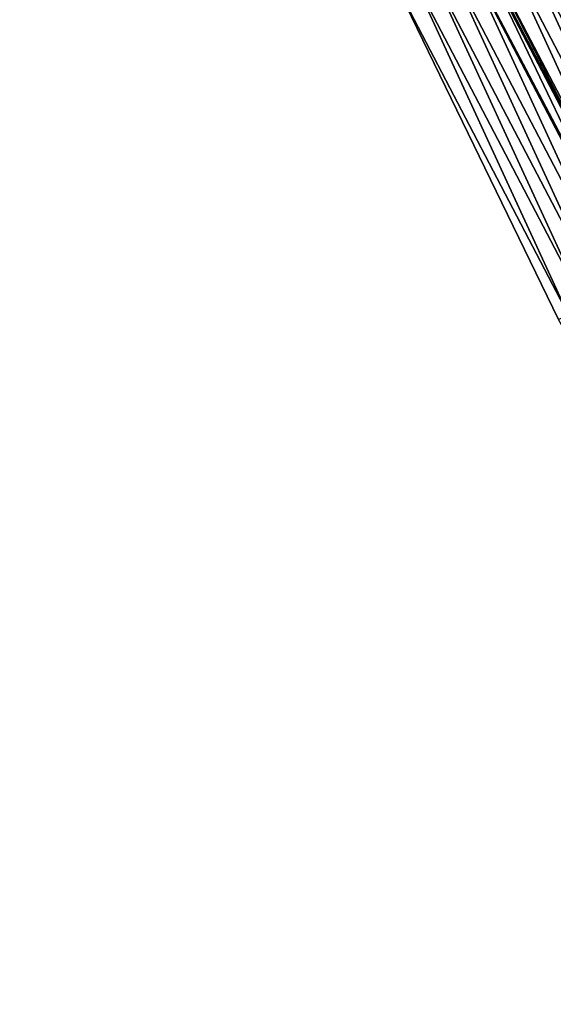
# Model space of a CAD drawing. Header units: feet. Extents: x 2007189 to 2022806, y 818621 to 837694.
# Tile 69 of 256: x 2013338 to 2013366, y 822990 to 823042. Entities that reach past the tile are written whole.
import ezdxf

# ---------------------------------------------------------------- set-up
doc = ezdxf.new("R2010")
doc.units = ezdxf.units.FT
doc.header["$MEASUREMENT"] = 0
doc.layers.add('EP_Travel Lane', color=172, linetype='Continuous', lineweight=53)
doc.layers.add('I-77-MM17-21_SB-Surface-Border', color=7, linetype='Continuous')
doc.layers.add('I-77-MM17-21_SB-Surface-TIN', color=7, linetype='Continuous')

msp = doc.modelspace()

# ---------------------------------------------------------------- linework, layer by layer
at = {"layer": 'EP_Travel Lane'}
msp.add_polyline3d([(2013278.727651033, 823206.1892330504, 293.1254736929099), (2013287.962412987, 823188.4506579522, 292.8723417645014), (2013297.196568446, 823170.7132478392, 292.5287179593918), (2013306.430844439, 823152.9756061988, 292.2030764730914), (2013315.665312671, 823135.2375952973, 291.9061199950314), (2013324.899890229, 823117.4993743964, 291.6254835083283), (2013334.168931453, 823099.7502717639, 291.3403207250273), (2013343.426680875, 823082.024133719, 291.0607930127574), (2013352.683944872, 823064.2983680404, 290.7755883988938), (2013361.941192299, 823046.5720240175, 290.4923949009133), (2013371.198365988, 823028.8458211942, 290.1983324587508), (2013380.455628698, 823011.1194479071, 289.9173914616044), (2013389.7127102, 822993.393421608, 289.6097536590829), (2013398.969839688, 822975.6673034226, 289.3091916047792), (2013408.226910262, 822957.9412980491, 288.9999449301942), (2013417.48404017, 822940.2151790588, 288.6994390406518), (2013426.741229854, 822922.4889456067, 288.4077361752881), (2013435.998542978, 822904.7624757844, 288.1342228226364), (2013445.237817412, 822887.0430742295, 287.8475773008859), (2013454.471362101, 822869.304391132, 287.5629435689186), (2013463.704916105, 822851.5656901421, 287.2798097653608)], dxfattribs=at)
at = {"layer": 'I-77-MM17-21_SB-Surface-Border', "color": 3, "linetype": 'Continuous', "lineweight": -3}
msp.add_polyline3d([(2013462.69281233, 822851.0395398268, 287.2435409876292), (2013454.12927008, 822869.1265608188, 287.5500925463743), (2013444.488624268, 822886.653549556, 287.8240622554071), (2013435.615750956, 822904.5627418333, 288.1238318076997), (2013424.040171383, 822921.0804447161, 288.2822833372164), (2013417.231539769, 822940.0834799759, 288.6894989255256), (2013406.327561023, 822956.9507653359, 288.9173601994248), (2013396.685802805, 822974.4763016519, 289.2008140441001), (2013387.127419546, 822992.0453905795, 289.4835567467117), (2013376.196490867, 823008.8988237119, 289.6980120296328), (2013366.421437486, 823026.3549787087, 289.9675840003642), (2013357.681233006, 823044.3510062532, 290.2708755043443), (2013348.424108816, 823062.0771142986, 290.5722194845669), (2013339.166972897, 823079.8026264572, 290.8545330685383), (2013329.405284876, 823097.2660759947, 291.101665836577), (2013320.537554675, 823115.2385747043, 291.403838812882), (2013311.901293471, 823133.2869192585, 291.7122090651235), (2013303.252681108, 823151.3287658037, 292.0258912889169), (2013295.264537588, 823169.7116645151, 292.4488874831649), (2013287.868444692, 823188.4019344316, 292.869037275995), (2013277.78702232, 823205.7012820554, 293.1061810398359)], dxfattribs=at)
at = {"layer": 'I-77-MM17-21_SB-Surface-TIN', "color": 128, "linetype": 'Continuous', "lineweight": -3}
for points in [[(2013374.918114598, 823030.7870481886, 290.2793964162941), (2013366.547454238, 823048.975954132, 290.5892711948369), (2013365.66093116, 823048.5132696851, 290.5720202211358)], [(2013374.031611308, 823030.3243258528, 290.2650592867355), (2013365.66093116, 823048.5132696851, 290.5720202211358), (2013364.7744183, 823048.0505656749, 290.5562740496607)], [(2013374.031611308, 823030.3243258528, 290.2650592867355), (2013374.918114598, 823030.7870481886, 290.2793964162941), (2013365.66093116, 823048.5132696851, 290.5720202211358)], [(2013372.258545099, 823029.3989953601, 290.2276023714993), (2013363.887898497, 823047.5878749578, 290.5395053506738), (2013363.001369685, 823047.1252014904, 290.5214098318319)], [(2013373.145076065, 823029.861664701, 290.246015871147), (2013364.7744183, 823048.0505656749, 290.5562740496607), (2013363.887898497, 823047.5878749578, 290.5395053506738)], [(2013372.258545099, 823029.3989953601, 290.2276023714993), (2013373.145076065, 823029.861664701, 290.246015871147), (2013363.887898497, 823047.5878749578, 290.5395053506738)], [(2013373.145076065, 823029.861664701, 290.246015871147), (2013374.031611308, 823030.3243258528, 290.2650592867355), (2013364.7744183, 823048.0505656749, 290.5562740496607)], [(2013371.371972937, 823028.9364049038, 290.2031210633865), (2013363.001369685, 823047.1252014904, 290.5214098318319), (2013362.114793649, 823046.6626184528, 290.4963584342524)], [(2013371.371972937, 823028.9364049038, 290.2031210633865), (2013372.258545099, 823029.3989953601, 290.2276023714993), (2013363.001369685, 823047.1252014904, 290.5214098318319)], [(2013370.573461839, 823028.5197620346, 290.1810957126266), (2013361.941192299, 823046.5720240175, 290.4923949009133), (2013361.250376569, 823046.2115195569, 290.47662272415)], [(2013362.114793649, 823046.6626184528, 290.4963584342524), (2013361.941192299, 823046.5720240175, 290.4923949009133), (2013371.198365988, 823028.8458211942, 290.1983324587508)], [(2013370.573461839, 823028.5197620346, 290.1810957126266), (2013371.198365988, 823028.8458211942, 290.1983324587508), (2013361.941192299, 823046.5720240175, 290.4923949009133)], [(2013371.371972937, 823028.9364049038, 290.2031210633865), (2013362.114793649, 823046.6626184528, 290.4963584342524), (2013371.198365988, 823028.8458211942, 290.1983324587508)], [(2013369.598591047, 823028.0116788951, 290.1191671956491), (2013361.228244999, 823046.199982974, 290.4753408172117), (2013360.341467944, 823045.7377848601, 290.4206810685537)], [(2013370.485387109, 823028.473840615, 290.1766269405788), (2013361.250376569, 823046.2115195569, 290.47662272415), (2013361.228244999, 823046.199982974, 290.4753408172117)], [(2013369.598591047, 823028.0116788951, 290.1191671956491), (2013370.485387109, 823028.473840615, 290.1766269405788), (2013361.228244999, 823046.199982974, 290.4753408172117)], [(2013370.485387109, 823028.473840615, 290.1766269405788), (2013370.573461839, 823028.5197620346, 290.1810957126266), (2013361.250376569, 823046.2115195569, 290.47662272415)], [(2013368.711946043, 823027.549227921, 290.0839569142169), (2013360.341467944, 823045.7377848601, 290.4206810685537), (2013359.454706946, 823045.275555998, 290.3683864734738)], [(2013368.711946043, 823027.549227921, 290.0839569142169), (2013369.598591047, 823028.0116788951, 290.1191671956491), (2013360.341467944, 823045.7377848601, 290.4206810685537)], [(2013367.825200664, 823027.086969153, 290.0339621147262), (2013359.454706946, 823045.275555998, 290.3683864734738), (2013358.567964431, 823044.8132917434, 290.3188142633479)], [(2013367.825200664, 823027.086969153, 290.0339621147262), (2013368.711946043, 823027.549227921, 290.0839569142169), (2013359.454706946, 823045.275555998, 290.3683864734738)], [(2013366.938505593, 823026.6246140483, 289.9913775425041), (2013358.567964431, 823044.8132917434, 290.3188142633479), (2013357.681233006, 823044.3510062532, 290.2708755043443)], [(2013366.938505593, 823026.6246140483, 289.9913775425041), (2013367.825200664, 823027.086969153, 290.0339621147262), (2013358.567964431, 823044.8132917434, 290.3188142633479)], [(2013366.421437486, 823026.3549787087, 289.9675840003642), (2013366.938505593, 823026.6246140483, 289.9913775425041), (2013357.681233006, 823044.3510062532, 290.2708755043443)]]:
    msp.add_3dface(points, dxfattribs=at)

doc.saveas('drawing.dxf')
